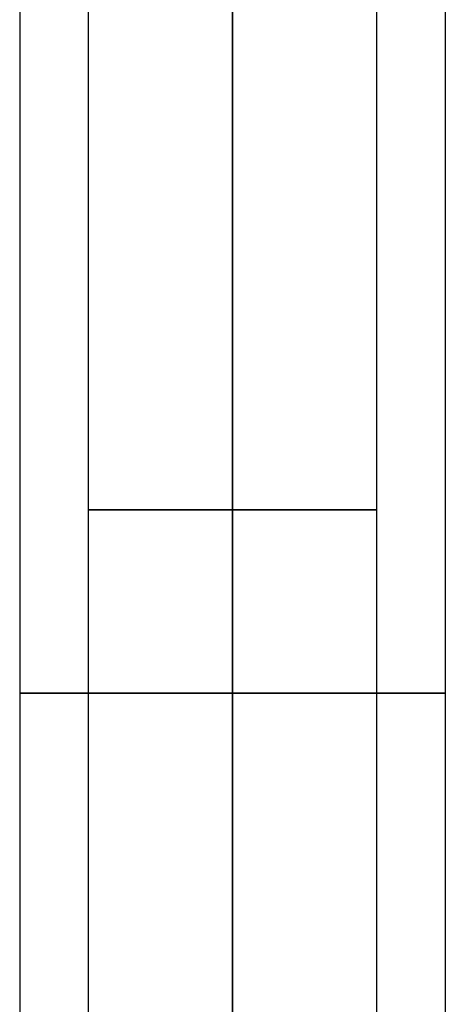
# Model space of a CAD drawing. Header units: centimetres. Extents: x -11.4 to 11.4, y -26.1 to 0.
# Tile 224 of 256: x -8 to -6.2, y -16.3 to -12.2. Entities that reach past the tile are written whole.
import ezdxf

# ---------------------------------------------------------------- set-up
doc = ezdxf.new("R2010")
doc.units = ezdxf.units.CM
doc.layers.add('Default', color=7, linetype='Continuous', true_color=0x000000)

msp = doc.modelspace()

# ---------------------------------------------------------------- linework, layer by layer
at = {"layer": 'Default'}
for p, q in [((-7.95, -9.27), (-7.95, -20.75)), ((-6.15, -9.27), (-6.15, -20.75)), ((-7.05, -17.95, 0.61), (-7.05, -10.5193, 0.61)), ((-7.05, -17.95, -0.61), (-7.05, -10.5193, -0.61))]:
    msp.add_line(p, q, dxfattribs=at)
at = {"layer": 'Default', "extrusion": (0, 1, 0)}
for start, end in [(0, 180), (180, 0)]:
    msp.add_arc((7.05, 0, -14.2346), 0.61, start, end, dxfattribs=at)
at = {"layer": 'Default', "extrusion": (0, -1, 0)}
for start, end in [(90, 270), (270, 90)]:
    msp.add_arc((-7.05, 0, 15.01), 0.9, start, end, dxfattribs=at)
at = {"layer": 'Default'}
for points in [[(-7.05, -20.75, -0.9), (-7.05, -15.01, -0.9), (-7.05, -9.27, -0.9)], [(-7.05, -9.27, 0.9), (-7.05, -15.01, 0.9), (-7.05, -20.75, 0.9)], [(-7.66, -10.5193), (-7.66, -14.2346), (-7.66, -17.95)], [(-6.44, -17.95), (-6.44, -14.2346), (-6.44, -10.5193)]]:
    msp.add_open_spline(points, degree=2, dxfattribs=at)

doc.saveas('drawing.dxf')
